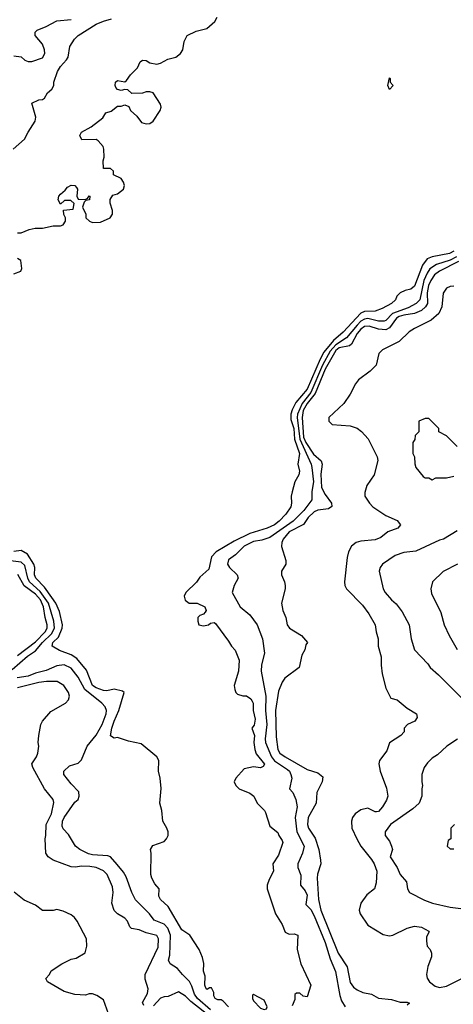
# Model space of a CAD drawing. Header units: inches. Extents: x 2348352 to 2479776, y 460422 to 613655.
# Tile 170 of 256: x 2396082 to 2398507, y 511683 to 517199. Entities that reach past the tile are written whole.
import ezdxf

# ---------------------------------------------------------------- set-up
doc = ezdxf.new("R2010")
doc.units = ezdxf.units.IN
doc.header["$MEASUREMENT"] = 0
doc.layers.add('C3591', color=7, linetype='Continuous')

msp = doc.modelspace()

# ---------------------------------------------------------------- linework, layer by layer
at = {"layer": 'C3591', "color": 4}
for points, elevation in [([(2396046.5, 516473.5), (2396109.2, 516530), (2396129.3, 516570), (2396169.3, 516630), (2396172.9, 516652.9), (2396150, 516732), (2396190, 516751.3), (2396210, 516752), (2396220.4, 516759.6), (2396238, 516790), (2396262, 516810), (2396274, 516830), (2396274, 516850), (2396292.7, 516910), (2396310, 516937.3), (2396344.8, 516975.2), (2396353.2, 516990), (2396362, 517050), (2396388.7, 517090), (2396408.7, 517110), (2396510, 517174), (2396550, 517190.8), (2396596.5, 517203.5)], 72), ([(2396050, 516996), (2396090.8, 516990.8), (2396110, 516972), (2396130, 516964.7), (2396150, 516964.7), (2396210, 516986), (2396222, 517010), (2396221.2, 517030), (2396210, 517062), (2396168.7, 517110), (2396168, 517130), (2396179, 517141), (2396230, 517160.7), (2396290, 517193), (2396370, 517200.4)], 76), ([(2396070, 516004.7), (2396090, 516004.7), (2396135.3, 516024.7), (2396169.1, 516030.9), (2396210, 516031), (2396270, 516044.7), (2396310, 516044.7), (2396326, 516050), (2396338, 516070), (2396338, 516090), (2396328.9, 516108.9), (2396328, 516132), (2396382, 516138), (2396386, 516170), (2396367.3, 516187.3), (2396332.7, 516187.3), (2396310, 516166), (2396298, 516190), (2396302, 516210), (2396310, 516222), (2396336.5, 516243.5), (2396350, 516262), (2396370, 516272), (2396391, 516271), (2396399.8, 516259.8), (2396404.7, 516250), (2396402, 516210), (2396410, 516194), (2396447.3, 516192.7), (2396462, 516198), (2396470, 516212), (2396474, 516210), (2396472, 516190), (2396452.7, 516187.3), (2396442, 516178), (2396434, 516150), (2396452, 516110), (2396452, 516090), (2396472, 516070), (2396490, 516062.8), (2396534.2, 516065.8), (2396588, 516090), (2396602, 516110), (2396602, 516130), (2396588.4, 516171.6), (2396588.4, 516191.6), (2396604, 516216), (2396630, 516224.7), (2396662, 516250), (2396668.7, 516270), (2396662, 516290), (2396648.9, 516308.9), (2396606, 516330), (2396606, 516350), (2396590, 516366), (2396550, 516366), (2396548.4, 516408.4), (2396555.3, 516430), (2396553.6, 516473.6), (2396548.9, 516488.9), (2396520.4, 516520.4), (2396510, 516528), (2396430, 516526), (2396418, 516550), (2396428, 516570), (2396481.2, 516598.8), (2396548, 516650), (2396563.1, 516676.9), (2396593.6, 516686.4), (2396630, 516714), (2396650, 516714), (2396670, 516722), (2396692.7, 516712.7), (2396702, 516690), (2396738, 516658), (2396764, 516624), (2396790, 516616), (2396810, 516618), (2396828, 516630), (2396868.7, 516690), (2396873.2, 516710), (2396870, 516726), (2396828.9, 516788.9), (2396810, 516795.3), (2396790, 516795.3), (2396768.4, 516788.4), (2396710, 516786), (2396687.3, 516807.3), (2396670, 516808), (2396650, 516802), (2396629, 516809), (2396620.2, 516820.2), (2396615.3, 516830), (2396618, 516850), (2396630, 516858), (2396670, 516852), (2396680.4, 516859.6), (2396702, 516890), (2396742, 516930), (2396756.4, 516963.6), (2396770, 516972), (2396790, 516971.3), (2396810, 516958), (2396850, 516951), (2396870, 516956), (2396910, 516978.8), (2396955.3, 516990), (2396982, 517010), (2396995.3, 517030), (2397002, 517078), (2397018, 517110), (2397070, 517134.8), (2397129.4, 517150.6), (2397174, 517190), (2397186.6, 517213.4)], 68), ([(2396050, 515776), (2396088.7, 515791.3), (2396094, 515806), (2396088.7, 515850), (2396070, 515861.2)], 68), ([(2398510, 515901.7), (2398486, 515890), (2398388.7, 515871.3), (2398360.9, 515859.1), (2398336, 515824), (2398290, 515706.6), (2398270, 515689.5), (2398237.5, 515682.5), (2398210.5, 515669.5), (2398191, 515650), (2398184.7, 515630), (2398161, 515610), (2398110, 515581.6), (2398070, 515566.6), (2398010, 515565.1), (2397990, 515555.8), (2397892, 515448), (2397837.2, 515402.8), (2397784.1, 515335.9), (2397762.6, 515297.5), (2397690.2, 515130), (2397625.9, 515054.1), (2397605.4, 515014.6), (2397598.3, 514990), (2397599.4, 514959.4), (2397615.6, 514910), (2397618.6, 514850), (2397647, 514770), (2397638, 514710), (2397646.8, 514670), (2397642.8, 514650), (2397620.5, 514610), (2397605.8, 514554.2), (2397600.5, 514530), (2397603, 514490), (2397599.1, 514470), (2397570, 514429.3), (2397533.4, 514390), (2397506.8, 514370), (2397466, 514350), (2397370, 514320.7), (2397282.3, 514277.7), (2397181.7, 514218.3), (2397155.5, 514190), (2397139.3, 514120.7), (2397090, 514077.2), (2397071.9, 514048.1), (2397011, 513990), (2397002.8, 513970), (2397007.5, 513947.5), (2397030, 513931.3), (2397074, 513930), (2397118, 513910), (2397124.7, 513890), (2397119.8, 513880.2), (2397111, 513869), (2397090, 513862), (2397078, 513850), (2397078, 513830), (2397084.7, 513810), (2397110, 513802.8), (2397138, 513810), (2397150, 513818), (2397170, 513822), (2397176.9, 513816.9), (2397250, 513718), (2397266, 513690), (2397287.1, 513667.1), (2397310, 513612), (2397306.8, 513550), (2397281, 513470), (2397286.4, 513446.4), (2397291.3, 513430), (2397300.7, 513420.7), (2397330, 513411), (2397350, 513411), (2397374.9, 513394.9), (2397382.5, 513382.5), (2397387.3, 513370), (2397387.3, 513330), (2397398.5, 513281.5), (2397393, 513247), (2397381, 513230), (2397396.3, 513190), (2397392.7, 513150), (2397398, 513110), (2397405.8, 513085.8), (2397450.6, 513029.4), (2397444.7, 513015.3), (2397430, 513008.7), (2397390, 513014), (2397336.9, 513003.1), (2397292, 512950), (2397282, 512930), (2397291.3, 512910), (2397310, 512891.3), (2397370, 512866), (2397391, 512850), (2397410.7, 512810.7), (2397451.3, 512770), (2397458, 512758), (2397481.4, 512681.4), (2397526, 512646), (2397531, 512630), (2397550, 512602), (2397554, 512590), (2397530, 512518), (2397498, 512470), (2397502, 512430), (2397477.3, 512382.7), (2397467.3, 512350), (2397467.3, 512330), (2397513.4, 512190), (2397550.6, 512130), (2397567.1, 512087.1), (2397590, 512076), (2397618, 512078), (2397638, 512070), (2397634.8, 511990), (2397654, 511910), (2397710.7, 511790.7), (2397690, 511726), (2397668.4, 511728.4), (2397650, 511746), (2397630, 511746), (2397622, 511738), (2397622, 511710), (2397605.4, 511674.6)], 68), ([(2398524.6, 515870), (2398490, 515852.4), (2398412.7, 515827.3), (2398377.2, 515802.8), (2398360.8, 515779.2), (2398342.5, 515737.5), (2398319.5, 515630), (2398300.5, 515610), (2398255.8, 515584.2), (2398166.6, 515553.4), (2398130, 515514), (2398121, 515510), (2398090, 515509.8), (2398030, 515525), (2398010, 515522.4), (2397990, 515509.8), (2397970, 515488.8), (2397910, 515416.8), (2397850, 515378.3), (2397818.4, 515341.6), (2397776.6, 515263.4), (2397711.4, 515110), (2397661.6, 515050), (2397636.6, 514990), (2397634.4, 514970), (2397649.5, 514850), (2397711.6, 514710), (2397716.5, 514690), (2397725.5, 514610), (2397716.4, 514556.4), (2397715.5, 514510), (2397671.8, 514450), (2397612.2, 514390), (2397481.2, 514298.8), (2397436.9, 514283.1), (2397390, 514275.3), (2397338.4, 514250), (2397290, 514202), (2397250, 514173.2), (2397244, 514150), (2397256, 514130), (2397298, 514090), (2397304.7, 514070), (2397281, 514030), (2397271.3, 513990), (2397316, 513910), (2397370, 513864.7), (2397411.3, 513810), (2397440.7, 513730), (2397450.7, 513650), (2397435.2, 513584.8), (2397432.7, 513550), (2397459, 513410), (2397458, 513330), (2397464.4, 513250), (2397455.6, 513170), (2397458, 513150), (2397491.3, 513070), (2397507.3, 513047.3), (2397579.4, 512999.4), (2397590.4, 512990), (2397599.5, 512970), (2397603.8, 512950), (2397591.3, 512890), (2397610.7, 512870.7), (2397627.3, 512830), (2397633.4, 512790), (2397622.4, 512730), (2397632, 512650), (2397673, 512570), (2397664, 512530), (2397638, 512470), (2397638, 512450), (2397654, 512406), (2397652, 512350), (2397679.8, 512319.8), (2397690, 512294), (2397682, 512242), (2397710, 512214.8), (2397730, 512178.8), (2397791.4, 512030), (2397818, 511938), (2397848.1, 511868.1), (2397872.7, 511732.7), (2397883, 511703), (2397902, 511670)], 72), ([(2398536.1, 515843.9), (2398430, 515789.8), (2398403.1, 515770), (2398381.3, 515738.7), (2398368.4, 515710), (2398360.6, 515670), (2398363.6, 515610), (2398352.7, 515590), (2398330, 515571.1), (2398290, 515553.8), (2398230, 515544.7), (2398204.1, 515535.9), (2398190, 515527.1), (2398150, 515472.2), (2398130, 515462), (2398090, 515466.2), (2398037.2, 515482.8), (2398010, 515479.7), (2397990, 515465.1), (2397970, 515441.3), (2397938.9, 515381.1), (2397927.1, 515372.9), (2397870, 515361.5), (2397850, 515346.6), (2397790, 515241.7), (2397734.4, 515105.6), (2397689.4, 515050), (2397668.3, 515010), (2397662.1, 514970), (2397670, 514860.5), (2397683.2, 514830), (2397725, 514765), (2397768.8, 514728.8), (2397773.7, 514710), (2397766.7, 514653.3), (2397770, 514578), (2397790, 514539.1), (2397826, 514490), (2397827.5, 514472.5), (2397810, 514459.6), (2397750, 514451.1), (2397730, 514442.6), (2397695.3, 514410), (2397669.1, 514370.9), (2397590, 514329.6), (2397555.8, 514290), (2397548.5, 514270), (2397547.2, 514247.2), (2397571.1, 514168.9), (2397571.3, 514150), (2397546, 514110), (2397546, 514090), (2397564, 514050), (2397567.3, 514030), (2397566.8, 514010), (2397546, 513930), (2397554.8, 513890), (2397570.5, 513850.5), (2397579.1, 513810), (2397590.4, 513790.4), (2397658, 513750), (2397692, 513710), (2397683.6, 513696.4), (2397678, 513670), (2397660.7, 513639.3), (2397644.7, 513570), (2397566, 513510), (2397550, 513488.7), (2397530, 513438), (2397512.7, 513330), (2397517.5, 513182.5), (2397527, 513110), (2397537.3, 513090), (2397566.8, 513070), (2397690, 512999.1), (2397750, 512981), (2397777.3, 512957.3), (2397773.4, 512930), (2397744.4, 512870), (2397740.5, 512810), (2397695.5, 512730), (2397692.7, 512690), (2397698, 512670), (2397734.9, 512614.9), (2397754.6, 512550), (2397765.3, 512490), (2397766.4, 512470), (2397747.1, 512412.9), (2397745.3, 512390), (2397753.6, 512270), (2397767.1, 512210), (2397864.2, 511970), (2397913.6, 511893.6), (2397930, 511806), (2397950, 511778.8), (2397970, 511764), (2398002, 511750), (2398050, 511739.3), (2398090, 511718.4), (2398162, 511710), (2398210, 511694.8), (2398250, 511696), (2398262, 511690), (2398250, 511678)], 76), ([(2398510, 515707.3), (2398490, 515705.1), (2398470, 515696.2), (2398451.8, 515668.2), (2398443.6, 515590), (2398425.9, 515554.1), (2398383.7, 515516.3), (2398290.8, 515470), (2398260.7, 515450), (2398204.2, 515395.8), (2398111, 515350), (2398091, 515330), (2398075.2, 515264.8), (2398042.8, 515230), (2397977.5, 515182.5), (2397959.9, 515160.1), (2397930, 515102), (2397896, 515050), (2397812, 514970), (2397812, 514950), (2397830, 514932), (2397930, 514924), (2397970, 514910.8), (2397993.2, 514893.2), (2398030.6, 514850.6), (2398081, 514750), (2398086, 514730), (2398064.7, 514650), (2398024.7, 514590), (2398012, 514550), (2398012, 514530), (2398038, 514490), (2398058, 514470), (2398130, 514422), (2398193.2, 514393.2), (2398211.3, 514370), (2398198, 514350), (2398142, 514330), (2398102, 514298), (2398070, 514286), (2397990, 514278), (2397964.7, 514270), (2397938, 514250), (2397921.4, 514218.6), (2397913.7, 514186.3), (2397898.8, 514050), (2397901, 514030), (2397911, 514010), (2397999.9, 513919.9), (2398036, 513870), (2398070.8, 513810), (2398075.5, 513770), (2398086.4, 513730), (2398087, 513690), (2398103.8, 513630), (2398103.4, 513583.4), (2398110, 513534), (2398130, 513454), (2398158, 513398), (2398194, 513390), (2398250, 513342), (2398302, 513310), (2398304.7, 513290), (2398292, 513270), (2398252, 513250), (2398232, 513230), (2398232, 513210), (2398214, 513190), (2398150, 513148.7), (2398136.1, 513103.9), (2398094.9, 513050), (2398090.4, 513030), (2398098.4, 512990), (2398133.7, 512893.7), (2398141, 512850), (2398133.2, 512826.8), (2398110.7, 512790), (2398090, 512764), (2398078, 512762), (2398070, 512761.2), (2398030, 512782.7), (2397990, 512772.7), (2397958.8, 512750), (2397944, 512730), (2397937.3, 512710), (2397940.7, 512670), (2397967.3, 512610), (2397990.7, 512570), (2398050, 512494.8), (2398064.9, 512470), (2398079.1, 512430), (2398075.3, 512364.7), (2398066, 512330), (2398024.1, 512295.9), (2397990.8, 512250), (2397980.7, 512210), (2397987.3, 512190), (2398030, 512126), (2398114.4, 512074.4), (2398150, 512066.8), (2398170, 512070.8), (2398250, 512110.8), (2398290, 512121), (2398330, 512116), (2398370, 512094), (2398372, 512090), (2398358, 512062), (2398356.9, 512036.9), (2398362, 512010), (2398378, 511990), (2398384.7, 511970), (2398384.7, 511950), (2398365.2, 511894.8), (2398357.3, 511850), (2398360.7, 511830), (2398374, 511810), (2398405.4, 511785.4), (2398430, 511777.6), (2398470, 511784.9), (2398559, 511830)], 84), ([(2398529.1, 514809.1), (2398470, 514868), (2398426, 514890), (2398426, 514910), (2398370, 514966), (2398350, 514966), (2398314, 514950), (2398314, 514890), (2398294, 514870), (2398291.6, 514848.4), (2398282, 514830), (2398282, 514770), (2398291.3, 514750), (2398291.6, 514711.6), (2398298, 514690), (2398339.6, 514639.6), (2398350, 514632), (2398370, 514632), (2398390, 514622), (2398410, 514632), (2398470, 514632), (2398510, 514642)], 88), ([(2398530, 514335.3), (2398452, 514290), (2398430, 514284), (2398298, 514222), (2398230, 514213.6), (2398182.6, 514197.4), (2398112, 514150), (2398098, 514130), (2398092, 514110), (2398116, 514010), (2398126, 513990), (2398161, 513950), (2398187.5, 513927.5), (2398222, 513882), (2398261, 513810), (2398271.3, 513730), (2398291.3, 513670), (2398364.7, 513590), (2398378, 513570), (2398424.7, 513530), (2398564.7, 513390)], 88), ([(2397249.2, 511669.2), (2397220.4, 511700.4), (2397210, 511708), (2397190, 511708), (2397176.4, 511716.4), (2397168, 511730), (2397168, 511750), (2397155.3, 511775.3), (2397143.6, 511776.4), (2397130, 511766), (2397126, 511770), (2397118, 511790), (2397120.4, 511840.4), (2397109.4, 511869.4), (2397112.9, 511912.9), (2397105.6, 511945.6), (2397085.2, 511990), (2397034, 512070), (2396990, 512101.2), (2396912, 512232), (2396869.3, 512270), (2396861.2, 512290), (2396862, 512330), (2396837.5, 512357.5), (2396820.9, 512390), (2396815.1, 512410), (2396818, 512530), (2396814, 512550), (2396827.5, 512572.5), (2396890, 512596), (2396904, 512610), (2396913.2, 512630), (2396913.2, 512650), (2396906, 512670), (2396883.7, 512710), (2396877.2, 512770), (2396866, 512810), (2396872.7, 512892.7), (2396868, 512950), (2396859, 512990), (2396861.2, 513050), (2396849.4, 513069.4), (2396762, 513142), (2396690, 513158), (2396630, 513177.2), (2396610, 513174), (2396590, 513188), (2396597, 513230), (2396609.7, 513270), (2396637, 513330), (2396666, 513430), (2396658, 513438), (2396610, 513449.2), (2396570, 513439.5), (2396550, 513440.7), (2396510, 513456.2), (2396489.6, 513470), (2396455.6, 513555.6), (2396401.5, 513621.4), (2396370, 513640.5), (2396305.1, 513665.1), (2396264, 513690), (2396267, 513710), (2396299.3, 513740.7), (2396320.4, 513790), (2396321.7, 513810), (2396304.8, 513884.7), (2396284, 513930), (2396262.8, 513962.8), (2396220, 514020), (2396171.5, 514070), (2396165.1, 514090), (2396166.9, 514130), (2396161.3, 514150), (2396125.1, 514205.1), (2396090, 514225.6), (2396050, 514220.5)], 68), ([(2396040.6, 513559.4), (2396126.4, 513633.6), (2396170, 513663.1), (2396209.9, 513710.1), (2396260.5, 513759.5), (2396276.8, 513790), (2396272.9, 513830), (2396243.4, 513930), (2396196.9, 513996.9), (2396137.6, 514050), (2396127.8, 514070), (2396110, 514140.9), (2396090, 514159.7), (2396030, 514167.6)], 72), ([(2398530.9, 514149.1), (2398450, 514108), (2398392, 514050), (2398382, 514010), (2398385.4, 513985.4), (2398438, 513878), (2398456, 513810), (2398484.7, 513750), (2398530, 513672)], 92), ([(2396070, 513638), (2396170, 513714), (2396224.8, 513770), (2396235.1, 513790), (2396235.1, 513810), (2396224.1, 513850), (2396216.2, 513910), (2396198.9, 513950), (2396170, 513981.8), (2396107, 514027), (2396071.8, 514091.8)], 76), ([(2397150, 511653.1), (2397076.5, 511716.5), (2397060.7, 511740.7), (2397045.8, 511785.8), (2397031.9, 511811.9), (2396992.3, 511850), (2396964.5, 511884.5), (2396924, 511910), (2396914, 511930), (2396922, 511958), (2396925.1, 512070), (2396911.3, 512110), (2396890, 512131.8), (2396834.2, 512154.2), (2396809, 512190), (2396729.6, 512269.6), (2396709.4, 512310), (2396677.1, 512397.1), (2396662.9, 512422.9), (2396627.5, 512467.5), (2396590, 512509), (2396575.9, 512515.9), (2396490, 512520.7), (2396466.7, 512526.7), (2396419, 512550), (2396394, 512570), (2396354.9, 512634.9), (2396326.2, 512666.2), (2396320.5, 512680.5), (2396321.6, 512710), (2396331.8, 512730), (2396390, 512816), (2396408.7, 512830), (2396415.3, 512850), (2396413.6, 512873.6), (2396370, 512918), (2396329, 512970), (2396329, 512990), (2396361.5, 513018.5), (2396410, 513034), (2396427.6, 513052.4), (2396458.7, 513130), (2396510, 513190.5), (2396543.5, 513250), (2396566, 513310), (2396567.6, 513330), (2396560.7, 513350), (2396542, 513370), (2396446.1, 513446.1), (2396410, 513517), (2396370, 513567.3), (2396330, 513586), (2396290, 513579.7), (2396230, 513552.8), (2396170, 513538), (2396130, 513521.7), (2396067.4, 513512.6)], 72), ([(2396776.4, 511676.4), (2396770, 511694), (2396796.5, 511743.5), (2396801.2, 511770), (2396784.5, 511824.5), (2396784.5, 511850), (2396856.2, 512003.8), (2396858.7, 512050), (2396850, 512069.2), (2396790, 512084.2), (2396750, 512100.7), (2396708.1, 512108.1), (2396698, 512118), (2396684.5, 512150), (2396670, 512166.6), (2396629.2, 512190), (2396610, 512209.2), (2396597, 512250), (2396605.6, 512310), (2396601.3, 512341.3), (2396571.5, 512410), (2396550, 512431.5), (2396510, 512449.7), (2396474.6, 512454.6), (2396430, 512457.4), (2396391.7, 512451.7), (2396370, 512454), (2396268.7, 512490), (2396242, 512510), (2396229, 512530), (2396224, 512610), (2396229, 512630), (2396229.3, 512690), (2396260.7, 512750), (2396273.6, 512813.6), (2396269.2, 512830), (2396220.9, 512890), (2396156, 513010), (2396149.3, 513030), (2396176, 513070), (2396183.7, 513090), (2396189.2, 513130), (2396186, 513150), (2396189.3, 513189.3), (2396200.9, 513250), (2396209.4, 513270), (2396255.9, 513324.1), (2396338, 513370), (2396355.3, 513390), (2396361.2, 513410), (2396356, 513430), (2396329.4, 513469.4), (2396292, 513492), (2396231.4, 513491.4), (2396190, 513486.3), (2396070, 513456.3)], 76), ([(2398530.6, 513169.4), (2398470.9, 513129.1), (2398419.8, 513080.2), (2398390, 513062), (2398363.5, 513036.5), (2398344.7, 513010), (2398331.3, 512970), (2398331.3, 512930), (2398336, 512910), (2398331, 512890), (2398330.8, 512850), (2398316, 512810), (2398282, 512778), (2398156, 512690), (2398126, 512650), (2398126, 512630), (2398150, 512598), (2398162.8, 512570), (2398166.8, 512550), (2398154.8, 512510), (2398194, 512450), (2398210.7, 512410.7), (2398246, 512370), (2398251.3, 512330), (2398262, 512310), (2398347.1, 512267.1), (2398390.7, 512250.7), (2398490, 512227.7), (2398550, 512220.7)], 88), ([(2398514, 512690), (2398494, 512670), (2398494, 512610), (2398478, 512602), (2398474, 512570), (2398490, 512554), (2398510, 512554)], 92), ([(2396579, 511630), (2396550, 511708), (2396513.6, 511733.6), (2396490, 511742), (2396470, 511742), (2396450, 511735.3), (2396390, 511738), (2396330, 511755.3), (2396238, 511810), (2396228.7, 511828.7), (2396248.7, 511851.3), (2396258, 511870), (2396318, 511910), (2396370, 511936), (2396397.2, 511942.8), (2396448.4, 511971.6), (2396458, 512010), (2396455.3, 512050), (2396402.7, 512150), (2396389.5, 512169.5), (2396370, 512185.2), (2396325.6, 512205.6), (2396290, 512214), (2396268.9, 512208.9), (2396210, 512208.7), (2396170, 512239), (2396106.8, 512266.8), (2396052.1, 512312.1)], 84), ([(2397176.9, 511590), (2397039, 511699), (2397010, 511729.4), (2396970, 511753.2), (2396913.2, 511726.8), (2396890, 511725.2), (2396870, 511717.2), (2396830, 511674)], 76)]:
    msp.add_lwpolyline(points, dxfattribs=dict(at, elevation=elevation))
for points, elevation in [([(2398150, 516808), (2398142, 516830), (2398150, 516874), (2398154, 516870), (2398154, 516850), (2398171.3, 516830)], 64), ([(2397390, 511738), (2397384.7, 511735.3), (2397383.6, 511716.4), (2397390, 511702), (2397430, 511662), (2397450, 511654), (2397462, 511658), (2397466, 511670), (2397450, 511706)], 68)]:
    msp.add_lwpolyline(points, close=True, dxfattribs=dict(at, elevation=elevation))

doc.saveas('drawing.dxf')
